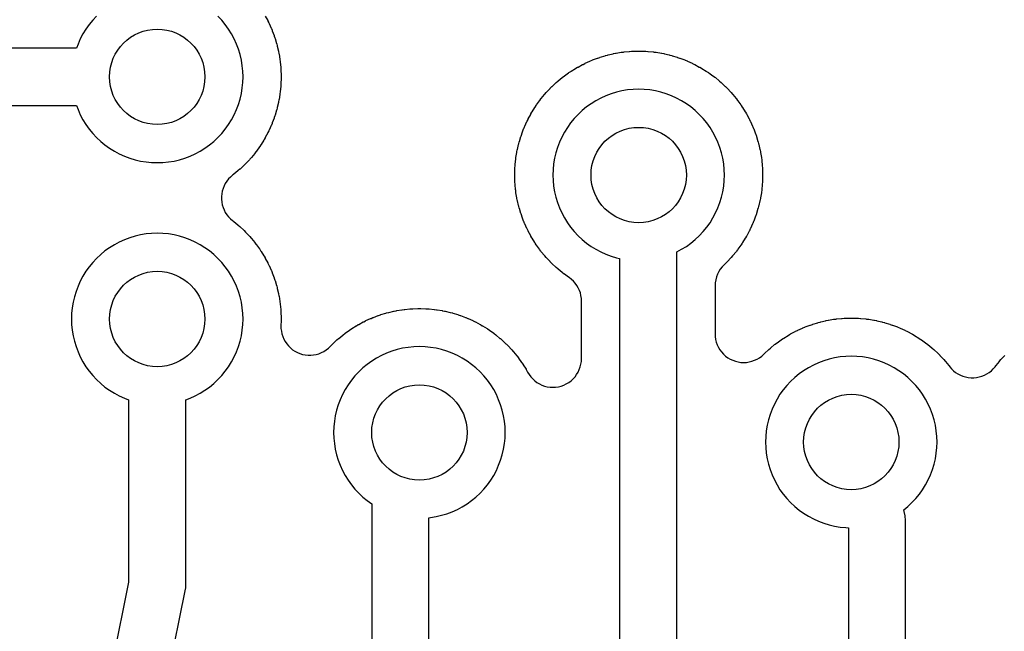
# Model space of a CAD drawing. Header units: millimetres. Extents: x 0 to 200, y 0 to 150.
# Tile 12 of 36: x 48.21 to 58.53, y 24.04 to 30.45. Entities that reach past the tile are written whole.
import ezdxf

# ---------------------------------------------------------------- set-up
doc = ezdxf.new("R2010")
doc.units = ezdxf.units.MM
for name, color, linetype in [('COPPER_KEEP_ref', 8, 'Continuous'), ('COPPER_REMOVE', 3, 'Continuous'), ('DRILL_1.0', 4, 'Continuous')]:
    doc.layers.add(name, color=color, linetype=linetype)

msp = doc.modelspace()

# ---------------------------------------------------------------- linework, layer by layer
at = {"layer": 'COPPER_KEEP_ref'}
for points in [[(49.014, 30.489), (48.973, 30.446), (48.936, 30.401), (48.902, 30.353), (48.871, 30.303), (48.843, 30.251), (48.819, 30.197), (48.802, 30.153), (47.4, 30.153)], [(47.7, 29.553), (48.802, 29.553), (48.819, 29.509), (48.843, 29.455), (48.871, 29.403), (48.902, 29.353), (48.936, 29.305), (48.973, 29.26), (49.014, 29.217), (49.057, 29.176), (49.102, 29.139), (49.15, 29.105), (49.2, 29.074), (49.252, 29.046), (49.306, 29.022), (49.361, 29.001), (49.417, 28.984), (49.474, 28.97), (49.533, 28.961), (49.591, 28.955), (49.65, 28.953), (49.709, 28.955), (49.767, 28.961), (49.826, 28.97), (49.883, 28.984), (49.939, 29.001), (49.994, 29.022), (50.048, 29.046), (50.1, 29.074), (50.15, 29.105), (50.198, 29.139), (50.243, 29.176), (50.286, 29.217), (50.327, 29.26), (50.364, 29.305), (50.398, 29.353), (50.429, 29.403), (50.457, 29.455), (50.481, 29.509), (50.502, 29.564), (50.519, 29.62), (50.533, 29.677), (50.542, 29.736), (50.548, 29.794), (50.55, 29.853), (50.548, 29.912), (50.542, 29.97), (50.533, 30.029), (50.519, 30.086), (50.502, 30.142), (50.481, 30.197), (50.457, 30.251), (50.429, 30.303), (50.398, 30.353), (50.364, 30.401), (50.327, 30.446), (50.286, 30.489)], [(50.783, 30.489), (50.809, 30.442), (50.811, 30.437), (50.82, 30.418), (50.823, 30.414), (50.845, 30.365), (50.847, 30.36), (50.855, 30.341), (50.857, 30.336), (50.876, 30.285), (50.877, 30.281), (50.884, 30.261), (50.886, 30.256), (50.901, 30.204), (50.903, 30.2), (50.908, 30.179), (50.909, 30.174), (50.922, 30.122), (50.923, 30.117), (50.927, 30.096), (50.928, 30.091), (50.937, 30.038), (50.937, 30.033), (50.94, 30.012), (50.941, 30.007), (50.946, 29.954), (50.946, 29.949), (50.948, 29.927), (50.948, 29.922), (50.95, 29.869), (50.95, 29.864), (50.95, 29.842), (50.95, 29.837), (50.948, 29.784), (50.948, 29.779), (50.946, 29.757), (50.946, 29.752), (50.941, 29.699), (50.94, 29.694), (50.937, 29.673), (50.937, 29.668), (50.928, 29.615), (50.927, 29.61), (50.923, 29.589), (50.922, 29.584), (50.909, 29.532), (50.908, 29.527), (50.903, 29.506), (50.901, 29.502), (50.886, 29.45), (50.884, 29.445), (50.877, 29.425), (50.876, 29.421), (50.857, 29.37), (50.855, 29.365), (50.847, 29.346), (50.845, 29.341), (50.823, 29.292), (50.82, 29.288), (50.811, 29.269), (50.809, 29.264), (50.783, 29.217), (50.781, 29.212), (50.77, 29.194), (50.768, 29.19), (50.739, 29.144), (50.737, 29.14), (50.725, 29.122), (50.722, 29.118), (50.691, 29.074), (50.688, 29.07), (50.675, 29.053), (50.672, 29.049), (50.637, 29.008), (50.634, 29.004), (50.62, 28.988), (50.617, 28.984), (50.58, 28.945), (50.577, 28.941), (50.562, 28.926), (50.558, 28.923), (50.519, 28.886), (50.515, 28.883), (50.499, 28.869), (50.495, 28.866), (50.454, 28.831), (50.45, 28.828), (50.44, 28.821), (50.418, 28.802), (50.398, 28.782), (50.38, 28.759), (50.364, 28.735), (50.351, 28.709), (50.34, 28.682), (50.332, 28.655), (50.326, 28.626), (50.323, 28.597), (50.323, 28.569), (50.326, 28.54), (50.332, 28.511), (50.34, 28.484), (50.351, 28.457), (50.364, 28.431), (50.38, 28.407), (50.398, 28.384), (50.418, 28.364), (50.44, 28.345), (50.45, 28.338), (50.454, 28.335), (50.495, 28.3), (50.499, 28.297), (50.515, 28.283), (50.519, 28.28), (50.558, 28.243), (50.562, 28.24), (50.577, 28.225), (50.58, 28.221), (50.617, 28.182), (50.62, 28.178), (50.634, 28.162), (50.637, 28.158), (50.672, 28.117), (50.675, 28.113), (50.688, 28.096), (50.691, 28.092), (50.722, 28.048), (50.725, 28.044), (50.737, 28.026), (50.739, 28.022), (50.768, 27.976), (50.77, 27.972), (50.781, 27.954), (50.783, 27.949), (50.809, 27.902), (50.811, 27.897), (50.82, 27.878), (50.823, 27.874), (50.845, 27.825), (50.847, 27.82), (50.855, 27.801), (50.857, 27.796), (50.876, 27.745), (50.877, 27.741), (50.884, 27.721), (50.886, 27.716), (50.901, 27.664), (50.903, 27.66), (50.908, 27.639), (50.909, 27.634), (50.922, 27.582), (50.923, 27.577), (50.927, 27.556), (50.928, 27.551), (50.937, 27.498), (50.937, 27.493), (50.94, 27.472), (50.941, 27.467), (50.946, 27.414), (50.946, 27.409), (50.948, 27.387), (50.948, 27.382), (50.95, 27.329), (50.95, 27.324), (50.95, 27.302), (50.95, 27.297), (50.948, 27.242), (50.948, 27.213), (50.952, 27.185), (50.958, 27.156), (50.966, 27.128), (50.978, 27.102), (50.992, 27.076), (51.008, 27.052), (51.027, 27.03), (51.047, 27.009), (51.07, 26.991), (51.094, 26.975), (51.12, 26.961), (51.146, 26.95), (51.174, 26.942), (51.203, 26.936), (51.232, 26.933), (51.261, 26.933), (51.29, 26.936), (51.318, 26.941), (51.346, 26.949), (51.373, 26.96), (51.399, 26.973), (51.423, 26.989), (51.446, 27.007), (51.467, 27.028), (51.47, 27.031), (51.473, 27.035), (51.488, 27.05), (51.492, 27.053), (51.531, 27.09), (51.535, 27.093), (51.551, 27.107), (51.555, 27.11), (51.596, 27.145), (51.6, 27.148), (51.617, 27.161), (51.621, 27.164), (51.665, 27.195), (51.669, 27.198), (51.687, 27.21), (51.691, 27.212), (51.737, 27.241), (51.741, 27.243), (51.759, 27.254), (51.764, 27.256), (51.811, 27.282), (51.816, 27.284), (51.835, 27.293), (51.839, 27.296), (51.888, 27.318), (51.893, 27.32), (51.912, 27.328), (51.917, 27.33), (51.968, 27.349), (51.972, 27.35), (51.992, 27.357), (51.997, 27.359), (52.049, 27.374), (52.053, 27.376), (52.074, 27.381), (52.079, 27.382), (52.131, 27.395), (52.136, 27.396), (52.157, 27.4), (52.162, 27.401), (52.215, 27.41), (52.22, 27.41), (52.241, 27.413), (52.246, 27.414), (52.299, 27.419), (52.304, 27.419), (52.326, 27.421), (52.331, 27.421), (52.384, 27.423), (52.389, 27.423), (52.411, 27.423), (52.416, 27.423), (52.469, 27.421), (52.474, 27.421), (52.496, 27.419), (52.501, 27.419), (52.554, 27.414), (52.559, 27.413), (52.58, 27.41), (52.585, 27.41), (52.638, 27.401), (52.643, 27.4), (52.664, 27.396), (52.669, 27.395), (52.721, 27.382), (52.726, 27.381), (52.747, 27.376), (52.751, 27.374), (52.803, 27.359), (52.808, 27.357), (52.828, 27.35), (52.832, 27.349), (52.883, 27.33), (52.888, 27.328), (52.907, 27.32), (52.912, 27.318), (52.961, 27.296), (52.965, 27.293), (52.984, 27.284), (52.989, 27.282), (53.036, 27.256), (53.041, 27.254), (53.059, 27.243), (53.063, 27.241), (53.109, 27.212), (53.113, 27.21), (53.131, 27.198), (53.135, 27.195), (53.179, 27.164), (53.183, 27.161), (53.2, 27.148), (53.204, 27.145), (53.245, 27.11), (53.249, 27.107), (53.265, 27.093), (53.269, 27.09), (53.308, 27.053), (53.312, 27.05), (53.327, 27.035), (53.33, 27.031), (53.367, 26.992), (53.37, 26.988), (53.384, 26.972), (53.387, 26.968), (53.422, 26.927), (53.425, 26.923), (53.438, 26.906), (53.441, 26.902), (53.472, 26.858), (53.475, 26.854), (53.487, 26.836), (53.489, 26.832), (53.518, 26.786), (53.52, 26.782), (53.531, 26.764), (53.533, 26.759), (53.535, 26.756), (53.551, 26.73), (53.568, 26.707), (53.588, 26.685), (53.61, 26.665), (53.633, 26.647), (53.659, 26.632), (53.685, 26.62), (53.713, 26.61), (53.741, 26.603), (53.771, 26.598), (53.8, 26.597), (53.829, 26.598), (53.859, 26.603), (53.887, 26.61), (53.915, 26.62), (53.941, 26.632), (53.967, 26.647), (53.99, 26.665), (54.012, 26.685), (54.032, 26.707), (54.049, 26.73), (54.065, 26.756), (54.077, 26.782), (54.087, 26.81), (54.094, 26.838), (54.099, 26.868), (54.1, 26.897), (54.1, 27.5), (54.099, 27.529), (54.094, 27.558), (54.088, 27.586), (54.078, 27.613), (54.066, 27.64), (54.051, 27.665), (54.034, 27.688), (54.015, 27.71), (53.994, 27.729), (53.971, 27.747), (53.965, 27.751), (53.921, 27.782), (53.917, 27.785), (53.9, 27.798), (53.896, 27.801), (53.855, 27.836), (53.851, 27.839), (53.835, 27.853), (53.831, 27.856), (53.792, 27.893), (53.788, 27.896), (53.773, 27.911), (53.77, 27.915), (53.733, 27.954), (53.73, 27.958), (53.716, 27.974), (53.713, 27.978), (53.678, 28.019), (53.675, 28.023), (53.662, 28.04), (53.659, 28.044), (53.628, 28.088), (53.625, 28.092), (53.613, 28.11), (53.611, 28.114), (53.582, 28.16), (53.58, 28.164), (53.569, 28.182), (53.567, 28.187), (53.541, 28.234), (53.539, 28.239), (53.53, 28.258), (53.527, 28.262), (53.505, 28.311), (53.503, 28.316), (53.495, 28.335), (53.493, 28.34), (53.474, 28.391), (53.473, 28.395), (53.466, 28.415), (53.464, 28.42), (53.449, 28.472), (53.447, 28.476), (53.442, 28.497), (53.441, 28.502), (53.428, 28.554), (53.427, 28.559), (53.423, 28.58), (53.422, 28.585), (53.413, 28.638), (53.413, 28.643), (53.41, 28.664), (53.409, 28.669), (53.404, 28.722), (53.404, 28.727), (53.402, 28.749), (53.402, 28.754), (53.4, 28.807), (53.4, 28.812), (53.4, 28.834), (53.4, 28.839), (53.402, 28.892), (53.402, 28.897), (53.404, 28.919), (53.404, 28.924), (53.409, 28.977), (53.41, 28.982), (53.413, 29.003), (53.413, 29.008), (53.422, 29.061), (53.423, 29.066), (53.427, 29.087), (53.428, 29.092), (53.441, 29.144), (53.442, 29.149), (53.447, 29.17), (53.449, 29.174), (53.464, 29.226), (53.466, 29.231), (53.473, 29.251), (53.474, 29.255), (53.493, 29.306), (53.495, 29.311), (53.503, 29.33), (53.505, 29.335), (53.527, 29.384), (53.53, 29.388), (53.539, 29.407), (53.541, 29.412), (53.567, 29.459), (53.569, 29.464), (53.58, 29.482), (53.582, 29.486), (53.611, 29.532), (53.613, 29.536), (53.625, 29.554), (53.628, 29.558), (53.659, 29.602), (53.662, 29.606), (53.675, 29.623), (53.678, 29.627), (53.713, 29.668), (53.716, 29.672), (53.73, 29.688), (53.733, 29.692), (53.77, 29.731), (53.773, 29.735), (53.788, 29.75), (53.792, 29.753), (53.831, 29.79), (53.835, 29.793), (53.851, 29.807), (53.855, 29.81), (53.896, 29.845), (53.9, 29.848), (53.917, 29.861), (53.921, 29.864), (53.965, 29.895), (53.969, 29.898), (53.987, 29.91), (53.991, 29.912), (54.037, 29.941), (54.041, 29.943), (54.059, 29.954), (54.064, 29.956), (54.111, 29.982), (54.116, 29.984), (54.135, 29.993), (54.139, 29.996), (54.188, 30.018), (54.193, 30.02), (54.212, 30.028), (54.217, 30.03), (54.268, 30.049), (54.272, 30.05), (54.292, 30.057), (54.297, 30.059), (54.349, 30.074), (54.353, 30.076), (54.374, 30.081), (54.379, 30.082), (54.431, 30.095), (54.436, 30.096), (54.457, 30.1), (54.462, 30.101), (54.515, 30.11), (54.52, 30.11), (54.541, 30.113), (54.546, 30.114), (54.599, 30.119), (54.604, 30.119), (54.626, 30.121), (54.631, 30.121), (54.684, 30.123), (54.689, 30.123), (54.711, 30.123), (54.716, 30.123), (54.769, 30.121), (54.774, 30.121), (54.796, 30.119), (54.801, 30.119), (54.854, 30.114), (54.859, 30.113), (54.88, 30.11), (54.885, 30.11), (54.938, 30.101), (54.943, 30.1), (54.964, 30.096), (54.969, 30.095), (55.021, 30.082), (55.026, 30.081), (55.047, 30.076), (55.051, 30.074), (55.103, 30.059), (55.108, 30.057), (55.128, 30.05), (55.132, 30.049), (55.183, 30.03), (55.188, 30.028), (55.207, 30.02), (55.212, 30.018), (55.261, 29.996), (55.265, 29.993), (55.284, 29.984), (55.289, 29.982), (55.336, 29.956), (55.341, 29.954), (55.359, 29.943), (55.363, 29.941), (55.409, 29.912), (55.413, 29.91), (55.431, 29.898), (55.435, 29.895), (55.479, 29.864), (55.483, 29.861), (55.5, 29.848), (55.504, 29.845), (55.545, 29.81), (55.549, 29.807), (55.565, 29.793), (55.569, 29.79), (55.608, 29.753), (55.612, 29.75), (55.627, 29.735), (55.63, 29.731), (55.667, 29.692), (55.67, 29.688), (55.684, 29.672), (55.687, 29.668), (55.722, 29.627), (55.725, 29.623), (55.738, 29.606), (55.741, 29.602), (55.772, 29.558), (55.775, 29.554), (55.787, 29.536), (55.789, 29.532), (55.818, 29.486), (55.82, 29.482), (55.831, 29.464), (55.833, 29.459), (55.859, 29.412), (55.861, 29.407), (55.87, 29.388), (55.873, 29.384), (55.895, 29.335), (55.897, 29.33), (55.905, 29.311), (55.907, 29.306), (55.926, 29.255), (55.927, 29.251), (55.934, 29.231), (55.936, 29.226), (55.951, 29.174), (55.953, 29.17), (55.958, 29.149), (55.959, 29.144), (55.972, 29.092), (55.973, 29.087), (55.977, 29.066), (55.978, 29.061), (55.987, 29.008), (55.987, 29.003), (55.99, 28.982), (55.991, 28.977), (55.996, 28.924), (55.996, 28.919), (55.998, 28.897), (55.998, 28.892), (56, 28.839), (56, 28.834), (56, 28.812), (56, 28.807), (55.998, 28.754), (55.998, 28.749), (55.996, 28.727), (55.996, 28.722), (55.991, 28.669), (55.99, 28.664), (55.987, 28.643), (55.987, 28.638), (55.978, 28.585), (55.977, 28.58), (55.973, 28.559), (55.972, 28.554), (55.959, 28.502), (55.958, 28.497), (55.953, 28.476), (55.951, 28.472), (55.936, 28.42), (55.934, 28.415), (55.927, 28.395), (55.926, 28.391), (55.907, 28.34), (55.905, 28.335), (55.897, 28.316), (55.895, 28.311), (55.873, 28.262), (55.87, 28.258), (55.861, 28.239), (55.859, 28.234), (55.833, 28.187), (55.831, 28.182), (55.82, 28.164), (55.818, 28.16), (55.789, 28.114), (55.787, 28.11), (55.775, 28.092), (55.772, 28.088), (55.741, 28.044), (55.738, 28.04), (55.725, 28.023), (55.722, 28.019), (55.687, 27.978), (55.684, 27.974), (55.67, 27.958), (55.667, 27.954), (55.63, 27.915), (55.627, 27.911), (55.612, 27.896), (55.608, 27.893), (55.597, 27.882), (55.575, 27.86), (55.556, 27.836), (55.54, 27.81), (55.526, 27.783), (55.516, 27.754), (55.508, 27.724), (55.503, 27.694), (55.502, 27.663), (55.501, 27.157), (55.503, 27.128), (55.507, 27.098), (55.514, 27.07), (55.524, 27.042), (55.537, 27.015), (55.552, 26.99), (55.569, 26.967), (55.589, 26.945), (55.611, 26.925), (55.635, 26.907), (55.66, 26.892), (55.687, 26.88), (55.714, 26.87), (55.743, 26.863), (55.772, 26.858), (55.801, 26.857), (55.831, 26.858), (55.86, 26.863), (55.888, 26.87), (55.916, 26.88), (55.943, 26.892), (55.968, 26.907), (55.992, 26.925), (56.014, 26.945), (56.018, 26.95), (56.022, 26.953), (56.061, 26.99), (56.065, 26.993), (56.081, 27.007), (56.085, 27.01), (56.126, 27.045), (56.13, 27.048), (56.147, 27.061), (56.151, 27.064), (56.195, 27.095), (56.199, 27.098), (56.217, 27.11), (56.221, 27.112), (56.267, 27.141), (56.271, 27.143), (56.289, 27.154), (56.294, 27.156), (56.341, 27.182), (56.346, 27.184), (56.365, 27.193), (56.369, 27.196), (56.418, 27.218), (56.423, 27.22), (56.442, 27.228), (56.447, 27.23), (56.498, 27.249), (56.502, 27.25), (56.522, 27.257), (56.527, 27.259), (56.579, 27.274), (56.583, 27.276), (56.604, 27.281), (56.609, 27.282), (56.661, 27.295), (56.666, 27.296), (56.687, 27.3), (56.692, 27.301), (56.745, 27.31), (56.75, 27.31), (56.771, 27.313), (56.776, 27.314), (56.829, 27.319), (56.834, 27.319), (56.856, 27.321), (56.861, 27.321), (56.914, 27.323), (56.919, 27.323), (56.941, 27.323), (56.946, 27.323), (56.999, 27.321), (57.004, 27.321), (57.026, 27.319), (57.031, 27.319), (57.084, 27.314), (57.089, 27.313), (57.11, 27.31), (57.115, 27.31), (57.168, 27.301), (57.173, 27.3), (57.194, 27.296), (57.199, 27.295), (57.251, 27.282), (57.256, 27.281), (57.277, 27.276), (57.281, 27.274), (57.333, 27.259), (57.338, 27.257), (57.358, 27.25), (57.362, 27.249), (57.413, 27.23), (57.418, 27.228), (57.437, 27.22), (57.442, 27.218), (57.491, 27.196), (57.495, 27.193), (57.514, 27.184), (57.519, 27.182), (57.566, 27.156), (57.571, 27.154), (57.589, 27.143), (57.593, 27.141), (57.639, 27.112), (57.643, 27.11), (57.661, 27.098), (57.665, 27.095), (57.709, 27.064), (57.713, 27.061), (57.73, 27.048), (57.734, 27.045), (57.775, 27.01), (57.779, 27.007), (57.795, 26.993), (57.799, 26.99), (57.838, 26.953), (57.842, 26.95), (57.857, 26.935), (57.86, 26.931), (57.897, 26.892), (57.9, 26.888), (57.914, 26.872), (57.917, 26.868), (57.952, 26.827), (57.955, 26.823), (57.962, 26.813), (57.981, 26.791), (58.001, 26.771), (58.024, 26.753), (58.048, 26.737), (58.074, 26.724), (58.101, 26.713), (58.128, 26.705), (58.157, 26.699), (58.186, 26.696), (58.214, 26.696), (58.243, 26.699), (58.272, 26.705), (58.299, 26.713), (58.326, 26.724), (58.352, 26.737), (58.376, 26.753), (58.399, 26.771), (58.419, 26.791), (58.438, 26.813), (58.445, 26.823), (58.448, 26.827), (58.483, 26.868), (58.486, 26.872), (58.5, 26.888), (58.503, 26.892), (58.54, 26.931)], [(55.1, 23.6), (55.1, 28), (55.099, 28.016), (55.15, 28.044), (55.2, 28.075), (55.248, 28.109), (55.293, 28.146), (55.336, 28.187), (55.377, 28.23), (55.414, 28.275), (55.448, 28.323), (55.479, 28.373), (55.507, 28.425), (55.531, 28.479), (55.552, 28.534), (55.569, 28.59), (55.583, 28.647), (55.592, 28.706), (55.598, 28.764), (55.6, 28.823), (55.598, 28.882), (55.592, 28.94), (55.583, 28.999), (55.569, 29.056), (55.552, 29.112), (55.531, 29.167), (55.507, 29.221), (55.479, 29.273), (55.448, 29.323), (55.414, 29.371), (55.377, 29.416), (55.336, 29.459), (55.293, 29.5), (55.248, 29.537), (55.2, 29.571), (55.15, 29.602), (55.098, 29.63), (55.044, 29.654), (54.989, 29.675), (54.933, 29.692), (54.876, 29.706), (54.817, 29.715), (54.759, 29.721), (54.7, 29.723), (54.641, 29.721), (54.583, 29.715), (54.524, 29.706), (54.467, 29.692), (54.411, 29.675), (54.356, 29.654), (54.302, 29.63), (54.25, 29.602), (54.2, 29.571), (54.152, 29.537), (54.107, 29.5), (54.064, 29.459), (54.023, 29.416), (53.986, 29.371), (53.952, 29.323), (53.921, 29.273), (53.893, 29.221), (53.869, 29.167), (53.848, 29.112), (53.831, 29.056), (53.817, 28.999), (53.808, 28.94), (53.802, 28.882), (53.8, 28.823), (53.802, 28.764), (53.808, 28.706), (53.817, 28.647), (53.831, 28.59), (53.848, 28.534), (53.869, 28.479), (53.893, 28.425), (53.921, 28.373), (53.952, 28.323), (53.986, 28.275), (54.023, 28.23), (54.064, 28.187), (54.107, 28.146), (54.152, 28.109), (54.2, 28.075), (54.25, 28.044), (54.302, 28.016), (54.356, 27.992), (54.411, 27.971), (54.467, 27.954), (54.5, 27.946), (54.5, 23.736)], [(49.772, 23.615), (49.944, 24.463), (49.949, 24.493), (49.95, 24.523), (49.95, 26.465), (49.994, 26.482), (50.048, 26.506), (50.1, 26.534), (50.15, 26.565), (50.198, 26.599), (50.243, 26.636), (50.286, 26.677), (50.327, 26.72), (50.364, 26.765), (50.398, 26.813), (50.429, 26.863), (50.457, 26.915), (50.481, 26.969), (50.502, 27.024), (50.519, 27.08), (50.533, 27.137), (50.542, 27.196), (50.548, 27.254), (50.55, 27.313), (50.548, 27.372), (50.542, 27.43), (50.533, 27.489), (50.519, 27.546), (50.502, 27.602), (50.481, 27.657), (50.457, 27.711), (50.429, 27.763), (50.398, 27.813), (50.364, 27.861), (50.327, 27.906), (50.286, 27.949), (50.243, 27.99), (50.198, 28.027), (50.15, 28.061), (50.1, 28.092), (50.048, 28.12), (49.994, 28.144), (49.939, 28.165), (49.883, 28.182), (49.826, 28.196), (49.767, 28.205), (49.709, 28.211), (49.65, 28.213), (49.591, 28.211), (49.533, 28.205), (49.474, 28.196), (49.417, 28.182), (49.361, 28.165), (49.306, 28.144), (49.252, 28.12), (49.2, 28.092), (49.15, 28.061), (49.102, 28.027), (49.057, 27.99), (49.014, 27.949), (48.973, 27.906), (48.936, 27.861), (48.902, 27.813), (48.871, 27.763), (48.843, 27.711), (48.819, 27.657), (48.798, 27.602), (48.781, 27.546), (48.767, 27.489), (48.758, 27.43), (48.752, 27.372), (48.75, 27.313), (48.752, 27.254), (48.758, 27.196), (48.767, 27.137), (48.781, 27.08), (48.798, 27.024), (48.819, 26.969), (48.843, 26.915), (48.871, 26.863), (48.902, 26.813), (48.936, 26.765), (48.973, 26.72), (49.014, 26.677), (49.057, 26.636), (49.102, 26.599), (49.15, 26.565), (49.2, 26.534), (49.252, 26.506), (49.306, 26.482), (49.35, 26.465), (49.35, 24.553), (49.184, 23.734)], [(52.5, 23.6), (52.5, 25.229), (52.517, 25.231), (52.576, 25.24), (52.633, 25.254), (52.689, 25.271), (52.744, 25.292), (52.798, 25.316), (52.85, 25.344), (52.9, 25.375), (52.948, 25.409), (52.993, 25.446), (53.036, 25.487), (53.077, 25.53), (53.114, 25.575), (53.148, 25.623), (53.179, 25.673), (53.207, 25.725), (53.231, 25.779), (53.252, 25.834), (53.269, 25.89), (53.283, 25.947), (53.292, 26.006), (53.298, 26.064), (53.3, 26.123), (53.298, 26.182), (53.292, 26.24), (53.283, 26.299), (53.269, 26.356), (53.252, 26.412), (53.231, 26.467), (53.207, 26.521), (53.179, 26.573), (53.148, 26.623), (53.114, 26.671), (53.077, 26.716), (53.036, 26.759), (52.993, 26.8), (52.948, 26.837), (52.9, 26.871), (52.85, 26.902), (52.798, 26.93), (52.744, 26.954), (52.689, 26.975), (52.633, 26.992), (52.576, 27.006), (52.517, 27.015), (52.459, 27.021), (52.4, 27.023), (52.341, 27.021), (52.283, 27.015), (52.224, 27.006), (52.167, 26.992), (52.111, 26.975), (52.056, 26.954), (52.002, 26.93), (51.95, 26.902), (51.9, 26.871), (51.852, 26.837), (51.807, 26.8), (51.764, 26.759), (51.723, 26.716), (51.686, 26.671), (51.652, 26.623), (51.621, 26.573), (51.593, 26.521), (51.569, 26.467), (51.548, 26.412), (51.531, 26.356), (51.517, 26.299), (51.508, 26.24), (51.502, 26.182), (51.5, 26.123), (51.502, 26.064), (51.508, 26.006), (51.517, 25.947), (51.531, 25.89), (51.548, 25.834), (51.569, 25.779), (51.593, 25.725), (51.621, 25.673), (51.652, 25.623), (51.686, 25.575), (51.723, 25.53), (51.764, 25.487), (51.807, 25.446), (51.852, 25.409), (51.9, 25.375), (51.9, 25.375), (51.9, 23.741)], [(57.5, 23.6), (57.5, 25.2), (57.496, 25.247), (57.485, 25.294), (57.48, 25.31), (57.523, 25.346), (57.566, 25.387), (57.607, 25.43), (57.644, 25.475), (57.678, 25.523), (57.709, 25.573), (57.737, 25.625), (57.761, 25.679), (57.782, 25.734), (57.799, 25.79), (57.813, 25.847), (57.822, 25.906), (57.828, 25.964), (57.83, 26.023), (57.828, 26.082), (57.822, 26.14), (57.813, 26.199), (57.799, 26.256), (57.782, 26.312), (57.761, 26.367), (57.737, 26.421), (57.709, 26.473), (57.678, 26.523), (57.644, 26.571), (57.607, 26.616), (57.566, 26.659), (57.523, 26.7), (57.478, 26.737), (57.43, 26.771), (57.38, 26.802), (57.328, 26.83), (57.274, 26.854), (57.219, 26.875), (57.163, 26.892), (57.106, 26.906), (57.047, 26.915), (56.989, 26.921), (56.93, 26.923), (56.871, 26.921), (56.813, 26.915), (56.754, 26.906), (56.697, 26.892), (56.641, 26.875), (56.586, 26.854), (56.532, 26.83), (56.48, 26.802), (56.43, 26.771), (56.382, 26.737), (56.337, 26.7), (56.294, 26.659), (56.253, 26.616), (56.216, 26.571), (56.182, 26.523), (56.151, 26.473), (56.123, 26.421), (56.099, 26.367), (56.078, 26.312), (56.061, 26.256), (56.047, 26.199), (56.038, 26.14), (56.032, 26.082), (56.03, 26.023), (56.032, 25.964), (56.038, 25.906), (56.047, 25.847), (56.061, 25.79), (56.078, 25.734), (56.099, 25.679), (56.123, 25.625), (56.151, 25.573), (56.182, 25.523), (56.216, 25.475), (56.253, 25.43), (56.294, 25.387), (56.337, 25.346), (56.382, 25.309), (56.43, 25.275), (56.48, 25.244), (56.532, 25.216), (56.586, 25.192), (56.641, 25.171), (56.697, 25.154), (56.754, 25.14), (56.813, 25.131), (56.871, 25.125), (56.9, 25.124), (56.9, 23.742)]]:
    msp.add_lwpolyline(points, dxfattribs=at)
at = {"layer": 'COPPER_REMOVE'}
for points in [[(49.014, 30.489), (48.973, 30.446), (48.936, 30.401), (48.902, 30.353), (48.871, 30.303), (48.843, 30.251), (48.819, 30.197), (48.802, 30.153), (47.4, 30.153)], [(47.7, 29.553), (48.802, 29.553), (48.819, 29.509), (48.843, 29.455), (48.871, 29.403), (48.902, 29.353), (48.936, 29.305), (48.973, 29.26), (49.014, 29.217), (49.057, 29.176), (49.102, 29.139), (49.15, 29.105), (49.2, 29.074), (49.252, 29.046), (49.306, 29.022), (49.361, 29.001), (49.417, 28.984), (49.474, 28.97), (49.533, 28.961), (49.591, 28.955), (49.65, 28.953), (49.709, 28.955), (49.767, 28.961), (49.826, 28.97), (49.883, 28.984), (49.939, 29.001), (49.994, 29.022), (50.048, 29.046), (50.1, 29.074), (50.15, 29.105), (50.198, 29.139), (50.243, 29.176), (50.286, 29.217), (50.327, 29.26), (50.364, 29.305), (50.398, 29.353), (50.429, 29.403), (50.457, 29.455), (50.481, 29.509), (50.502, 29.564), (50.519, 29.62), (50.533, 29.677), (50.542, 29.736), (50.548, 29.794), (50.55, 29.853), (50.548, 29.912), (50.542, 29.97), (50.533, 30.029), (50.519, 30.086), (50.502, 30.142), (50.481, 30.197), (50.457, 30.251), (50.429, 30.303), (50.398, 30.353), (50.364, 30.401), (50.327, 30.446), (50.286, 30.489)], [(50.783, 30.489), (50.809, 30.442), (50.811, 30.437), (50.82, 30.418), (50.823, 30.414), (50.845, 30.365), (50.847, 30.36), (50.855, 30.341), (50.857, 30.336), (50.876, 30.285), (50.877, 30.281), (50.884, 30.261), (50.886, 30.256), (50.901, 30.204), (50.903, 30.2), (50.908, 30.179), (50.909, 30.174), (50.922, 30.122), (50.923, 30.117), (50.927, 30.096), (50.928, 30.091), (50.937, 30.038), (50.937, 30.033), (50.94, 30.012), (50.941, 30.007), (50.946, 29.954), (50.946, 29.949), (50.948, 29.927), (50.948, 29.922), (50.95, 29.869), (50.95, 29.864), (50.95, 29.842), (50.95, 29.837), (50.948, 29.784), (50.948, 29.779), (50.946, 29.757), (50.946, 29.752), (50.941, 29.699), (50.94, 29.694), (50.937, 29.673), (50.937, 29.668), (50.928, 29.615), (50.927, 29.61), (50.923, 29.589), (50.922, 29.584), (50.909, 29.532), (50.908, 29.527), (50.903, 29.506), (50.901, 29.502), (50.886, 29.45), (50.884, 29.445), (50.877, 29.425), (50.876, 29.421), (50.857, 29.37), (50.855, 29.365), (50.847, 29.346), (50.845, 29.341), (50.823, 29.292), (50.82, 29.288), (50.811, 29.269), (50.809, 29.264), (50.783, 29.217), (50.781, 29.212), (50.77, 29.194), (50.768, 29.19), (50.739, 29.144), (50.737, 29.14), (50.725, 29.122), (50.722, 29.118), (50.691, 29.074), (50.688, 29.07), (50.675, 29.053), (50.672, 29.049), (50.637, 29.008), (50.634, 29.004), (50.62, 28.988), (50.617, 28.984), (50.58, 28.945), (50.577, 28.941), (50.562, 28.926), (50.558, 28.923), (50.519, 28.886), (50.515, 28.883), (50.499, 28.869), (50.495, 28.866), (50.454, 28.831), (50.45, 28.828), (50.44, 28.821), (50.418, 28.802), (50.398, 28.782), (50.38, 28.759), (50.364, 28.735), (50.351, 28.709), (50.34, 28.682), (50.332, 28.655), (50.326, 28.626), (50.323, 28.597), (50.323, 28.569), (50.326, 28.54), (50.332, 28.511), (50.34, 28.484), (50.351, 28.457), (50.364, 28.431), (50.38, 28.407), (50.398, 28.384), (50.418, 28.364), (50.44, 28.345), (50.45, 28.338), (50.454, 28.335), (50.495, 28.3), (50.499, 28.297), (50.515, 28.283), (50.519, 28.28), (50.558, 28.243), (50.562, 28.24), (50.577, 28.225), (50.58, 28.221), (50.617, 28.182), (50.62, 28.178), (50.634, 28.162), (50.637, 28.158), (50.672, 28.117), (50.675, 28.113), (50.688, 28.096), (50.691, 28.092), (50.722, 28.048), (50.725, 28.044), (50.737, 28.026), (50.739, 28.022), (50.768, 27.976), (50.77, 27.972), (50.781, 27.954), (50.783, 27.949), (50.809, 27.902), (50.811, 27.897), (50.82, 27.878), (50.823, 27.874), (50.845, 27.825), (50.847, 27.82), (50.855, 27.801), (50.857, 27.796), (50.876, 27.745), (50.877, 27.741), (50.884, 27.721), (50.886, 27.716), (50.901, 27.664), (50.903, 27.66), (50.908, 27.639), (50.909, 27.634), (50.922, 27.582), (50.923, 27.577), (50.927, 27.556), (50.928, 27.551), (50.937, 27.498), (50.937, 27.493), (50.94, 27.472), (50.941, 27.467), (50.946, 27.414), (50.946, 27.409), (50.948, 27.387), (50.948, 27.382), (50.95, 27.329), (50.95, 27.324), (50.95, 27.302), (50.95, 27.297), (50.948, 27.242), (50.948, 27.213), (50.952, 27.185), (50.958, 27.156), (50.966, 27.128), (50.978, 27.102), (50.992, 27.076), (51.008, 27.052), (51.027, 27.03), (51.047, 27.009), (51.07, 26.991), (51.094, 26.975), (51.12, 26.961), (51.146, 26.95), (51.174, 26.942), (51.203, 26.936), (51.232, 26.933), (51.261, 26.933), (51.29, 26.936), (51.318, 26.941), (51.346, 26.949), (51.373, 26.96), (51.399, 26.973), (51.423, 26.989), (51.446, 27.007), (51.467, 27.028), (51.47, 27.031), (51.473, 27.035), (51.488, 27.05), (51.492, 27.053), (51.531, 27.09), (51.535, 27.093), (51.551, 27.107), (51.555, 27.11), (51.596, 27.145), (51.6, 27.148), (51.617, 27.161), (51.621, 27.164), (51.665, 27.195), (51.669, 27.198), (51.687, 27.21), (51.691, 27.212), (51.737, 27.241), (51.741, 27.243), (51.759, 27.254), (51.764, 27.256), (51.811, 27.282), (51.816, 27.284), (51.835, 27.293), (51.839, 27.296), (51.888, 27.318), (51.893, 27.32), (51.912, 27.328), (51.917, 27.33), (51.968, 27.349), (51.972, 27.35), (51.992, 27.357), (51.997, 27.359), (52.049, 27.374), (52.053, 27.376), (52.074, 27.381), (52.079, 27.382), (52.131, 27.395), (52.136, 27.396), (52.157, 27.4), (52.162, 27.401), (52.215, 27.41), (52.22, 27.41), (52.241, 27.413), (52.246, 27.414), (52.299, 27.419), (52.304, 27.419), (52.326, 27.421), (52.331, 27.421), (52.384, 27.423), (52.389, 27.423), (52.411, 27.423), (52.416, 27.423), (52.469, 27.421), (52.474, 27.421), (52.496, 27.419), (52.501, 27.419), (52.554, 27.414), (52.559, 27.413), (52.58, 27.41), (52.585, 27.41), (52.638, 27.401), (52.643, 27.4), (52.664, 27.396), (52.669, 27.395), (52.721, 27.382), (52.726, 27.381), (52.747, 27.376), (52.751, 27.374), (52.803, 27.359), (52.808, 27.357), (52.828, 27.35), (52.832, 27.349), (52.883, 27.33), (52.888, 27.328), (52.907, 27.32), (52.912, 27.318), (52.961, 27.296), (52.965, 27.293), (52.984, 27.284), (52.989, 27.282), (53.036, 27.256), (53.041, 27.254), (53.059, 27.243), (53.063, 27.241), (53.109, 27.212), (53.113, 27.21), (53.131, 27.198), (53.135, 27.195), (53.179, 27.164), (53.183, 27.161), (53.2, 27.148), (53.204, 27.145), (53.245, 27.11), (53.249, 27.107), (53.265, 27.093), (53.269, 27.09), (53.308, 27.053), (53.312, 27.05), (53.327, 27.035), (53.33, 27.031), (53.367, 26.992), (53.37, 26.988), (53.384, 26.972), (53.387, 26.968), (53.422, 26.927), (53.425, 26.923), (53.438, 26.906), (53.441, 26.902), (53.472, 26.858), (53.475, 26.854), (53.487, 26.836), (53.489, 26.832), (53.518, 26.786), (53.52, 26.782), (53.531, 26.764), (53.533, 26.759), (53.535, 26.756), (53.551, 26.73), (53.568, 26.707), (53.588, 26.685), (53.61, 26.665), (53.633, 26.647), (53.659, 26.632), (53.685, 26.62), (53.713, 26.61), (53.741, 26.603), (53.771, 26.598), (53.8, 26.597), (53.829, 26.598), (53.859, 26.603), (53.887, 26.61), (53.915, 26.62), (53.941, 26.632), (53.967, 26.647), (53.99, 26.665), (54.012, 26.685), (54.032, 26.707), (54.049, 26.73), (54.065, 26.756), (54.077, 26.782), (54.087, 26.81), (54.094, 26.838), (54.099, 26.868), (54.1, 26.897), (54.1, 27.5), (54.099, 27.529), (54.094, 27.558), (54.088, 27.586), (54.078, 27.613), (54.066, 27.64), (54.051, 27.665), (54.034, 27.688), (54.015, 27.71), (53.994, 27.729), (53.971, 27.747), (53.965, 27.751), (53.921, 27.782), (53.917, 27.785), (53.9, 27.798), (53.896, 27.801), (53.855, 27.836), (53.851, 27.839), (53.835, 27.853), (53.831, 27.856), (53.792, 27.893), (53.788, 27.896), (53.773, 27.911), (53.77, 27.915), (53.733, 27.954), (53.73, 27.958), (53.716, 27.974), (53.713, 27.978), (53.678, 28.019), (53.675, 28.023), (53.662, 28.04), (53.659, 28.044), (53.628, 28.088), (53.625, 28.092), (53.613, 28.11), (53.611, 28.114), (53.582, 28.16), (53.58, 28.164), (53.569, 28.182), (53.567, 28.187), (53.541, 28.234), (53.539, 28.239), (53.53, 28.258), (53.527, 28.262), (53.505, 28.311), (53.503, 28.316), (53.495, 28.335), (53.493, 28.34), (53.474, 28.391), (53.473, 28.395), (53.466, 28.415), (53.464, 28.42), (53.449, 28.472), (53.447, 28.476), (53.442, 28.497), (53.441, 28.502), (53.428, 28.554), (53.427, 28.559), (53.423, 28.58), (53.422, 28.585), (53.413, 28.638), (53.413, 28.643), (53.41, 28.664), (53.409, 28.669), (53.404, 28.722), (53.404, 28.727), (53.402, 28.749), (53.402, 28.754), (53.4, 28.807), (53.4, 28.812), (53.4, 28.834), (53.4, 28.839), (53.402, 28.892), (53.402, 28.897), (53.404, 28.919), (53.404, 28.924), (53.409, 28.977), (53.41, 28.982), (53.413, 29.003), (53.413, 29.008), (53.422, 29.061), (53.423, 29.066), (53.427, 29.087), (53.428, 29.092), (53.441, 29.144), (53.442, 29.149), (53.447, 29.17), (53.449, 29.174), (53.464, 29.226), (53.466, 29.231), (53.473, 29.251), (53.474, 29.255), (53.493, 29.306), (53.495, 29.311), (53.503, 29.33), (53.505, 29.335), (53.527, 29.384), (53.53, 29.388), (53.539, 29.407), (53.541, 29.412), (53.567, 29.459), (53.569, 29.464), (53.58, 29.482), (53.582, 29.486), (53.611, 29.532), (53.613, 29.536), (53.625, 29.554), (53.628, 29.558), (53.659, 29.602), (53.662, 29.606), (53.675, 29.623), (53.678, 29.627), (53.713, 29.668), (53.716, 29.672), (53.73, 29.688), (53.733, 29.692), (53.77, 29.731), (53.773, 29.735), (53.788, 29.75), (53.792, 29.753), (53.831, 29.79), (53.835, 29.793), (53.851, 29.807), (53.855, 29.81), (53.896, 29.845), (53.9, 29.848), (53.917, 29.861), (53.921, 29.864), (53.965, 29.895), (53.969, 29.898), (53.987, 29.91), (53.991, 29.912), (54.037, 29.941), (54.041, 29.943), (54.059, 29.954), (54.064, 29.956), (54.111, 29.982), (54.116, 29.984), (54.135, 29.993), (54.139, 29.996), (54.188, 30.018), (54.193, 30.02), (54.212, 30.028), (54.217, 30.03), (54.268, 30.049), (54.272, 30.05), (54.292, 30.057), (54.297, 30.059), (54.349, 30.074), (54.353, 30.076), (54.374, 30.081), (54.379, 30.082), (54.431, 30.095), (54.436, 30.096), (54.457, 30.1), (54.462, 30.101), (54.515, 30.11), (54.52, 30.11), (54.541, 30.113), (54.546, 30.114), (54.599, 30.119), (54.604, 30.119), (54.626, 30.121), (54.631, 30.121), (54.684, 30.123), (54.689, 30.123), (54.711, 30.123), (54.716, 30.123), (54.769, 30.121), (54.774, 30.121), (54.796, 30.119), (54.801, 30.119), (54.854, 30.114), (54.859, 30.113), (54.88, 30.11), (54.885, 30.11), (54.938, 30.101), (54.943, 30.1), (54.964, 30.096), (54.969, 30.095), (55.021, 30.082), (55.026, 30.081), (55.047, 30.076), (55.051, 30.074), (55.103, 30.059), (55.108, 30.057), (55.128, 30.05), (55.132, 30.049), (55.183, 30.03), (55.188, 30.028), (55.207, 30.02), (55.212, 30.018), (55.261, 29.996), (55.265, 29.993), (55.284, 29.984), (55.289, 29.982), (55.336, 29.956), (55.341, 29.954), (55.359, 29.943), (55.363, 29.941), (55.409, 29.912), (55.413, 29.91), (55.431, 29.898), (55.435, 29.895), (55.479, 29.864), (55.483, 29.861), (55.5, 29.848), (55.504, 29.845), (55.545, 29.81), (55.549, 29.807), (55.565, 29.793), (55.569, 29.79), (55.608, 29.753), (55.612, 29.75), (55.627, 29.735), (55.63, 29.731), (55.667, 29.692), (55.67, 29.688), (55.684, 29.672), (55.687, 29.668), (55.722, 29.627), (55.725, 29.623), (55.738, 29.606), (55.741, 29.602), (55.772, 29.558), (55.775, 29.554), (55.787, 29.536), (55.789, 29.532), (55.818, 29.486), (55.82, 29.482), (55.831, 29.464), (55.833, 29.459), (55.859, 29.412), (55.861, 29.407), (55.87, 29.388), (55.873, 29.384), (55.895, 29.335), (55.897, 29.33), (55.905, 29.311), (55.907, 29.306), (55.926, 29.255), (55.927, 29.251), (55.934, 29.231), (55.936, 29.226), (55.951, 29.174), (55.953, 29.17), (55.958, 29.149), (55.959, 29.144), (55.972, 29.092), (55.973, 29.087), (55.977, 29.066), (55.978, 29.061), (55.987, 29.008), (55.987, 29.003), (55.99, 28.982), (55.991, 28.977), (55.996, 28.924), (55.996, 28.919), (55.998, 28.897), (55.998, 28.892), (56, 28.839), (56, 28.834), (56, 28.812), (56, 28.807), (55.998, 28.754), (55.998, 28.749), (55.996, 28.727), (55.996, 28.722), (55.991, 28.669), (55.99, 28.664), (55.987, 28.643), (55.987, 28.638), (55.978, 28.585), (55.977, 28.58), (55.973, 28.559), (55.972, 28.554), (55.959, 28.502), (55.958, 28.497), (55.953, 28.476), (55.951, 28.472), (55.936, 28.42), (55.934, 28.415), (55.927, 28.395), (55.926, 28.391), (55.907, 28.34), (55.905, 28.335), (55.897, 28.316), (55.895, 28.311), (55.873, 28.262), (55.87, 28.258), (55.861, 28.239), (55.859, 28.234), (55.833, 28.187), (55.831, 28.182), (55.82, 28.164), (55.818, 28.16), (55.789, 28.114), (55.787, 28.11), (55.775, 28.092), (55.772, 28.088), (55.741, 28.044), (55.738, 28.04), (55.725, 28.023), (55.722, 28.019), (55.687, 27.978), (55.684, 27.974), (55.67, 27.958), (55.667, 27.954), (55.63, 27.915), (55.627, 27.911), (55.612, 27.896), (55.608, 27.893), (55.597, 27.882), (55.575, 27.86), (55.556, 27.836), (55.54, 27.81), (55.526, 27.783), (55.516, 27.754), (55.508, 27.724), (55.503, 27.694), (55.502, 27.663), (55.501, 27.157), (55.503, 27.128), (55.507, 27.098), (55.514, 27.07), (55.524, 27.042), (55.537, 27.015), (55.552, 26.99), (55.569, 26.967), (55.589, 26.945), (55.611, 26.925), (55.635, 26.907), (55.66, 26.892), (55.687, 26.88), (55.714, 26.87), (55.743, 26.863), (55.772, 26.858), (55.801, 26.857), (55.831, 26.858), (55.86, 26.863), (55.888, 26.87), (55.916, 26.88), (55.943, 26.892), (55.968, 26.907), (55.992, 26.925), (56.014, 26.945), (56.018, 26.95), (56.022, 26.953), (56.061, 26.99), (56.065, 26.993), (56.081, 27.007), (56.085, 27.01), (56.126, 27.045), (56.13, 27.048), (56.147, 27.061), (56.151, 27.064), (56.195, 27.095), (56.199, 27.098), (56.217, 27.11), (56.221, 27.112), (56.267, 27.141), (56.271, 27.143), (56.289, 27.154), (56.294, 27.156), (56.341, 27.182), (56.346, 27.184), (56.365, 27.193), (56.369, 27.196), (56.418, 27.218), (56.423, 27.22), (56.442, 27.228), (56.447, 27.23), (56.498, 27.249), (56.502, 27.25), (56.522, 27.257), (56.527, 27.259), (56.579, 27.274), (56.583, 27.276), (56.604, 27.281), (56.609, 27.282), (56.661, 27.295), (56.666, 27.296), (56.687, 27.3), (56.692, 27.301), (56.745, 27.31), (56.75, 27.31), (56.771, 27.313), (56.776, 27.314), (56.829, 27.319), (56.834, 27.319), (56.856, 27.321), (56.861, 27.321), (56.914, 27.323), (56.919, 27.323), (56.941, 27.323), (56.946, 27.323), (56.999, 27.321), (57.004, 27.321), (57.026, 27.319), (57.031, 27.319), (57.084, 27.314), (57.089, 27.313), (57.11, 27.31), (57.115, 27.31), (57.168, 27.301), (57.173, 27.3), (57.194, 27.296), (57.199, 27.295), (57.251, 27.282), (57.256, 27.281), (57.277, 27.276), (57.281, 27.274), (57.333, 27.259), (57.338, 27.257), (57.358, 27.25), (57.362, 27.249), (57.413, 27.23), (57.418, 27.228), (57.437, 27.22), (57.442, 27.218), (57.491, 27.196), (57.495, 27.193), (57.514, 27.184), (57.519, 27.182), (57.566, 27.156), (57.571, 27.154), (57.589, 27.143), (57.593, 27.141), (57.639, 27.112), (57.643, 27.11), (57.661, 27.098), (57.665, 27.095), (57.709, 27.064), (57.713, 27.061), (57.73, 27.048), (57.734, 27.045), (57.775, 27.01), (57.779, 27.007), (57.795, 26.993), (57.799, 26.99), (57.838, 26.953), (57.842, 26.95), (57.857, 26.935), (57.86, 26.931), (57.897, 26.892), (57.9, 26.888), (57.914, 26.872), (57.917, 26.868), (57.952, 26.827), (57.955, 26.823), (57.962, 26.813), (57.981, 26.791), (58.001, 26.771), (58.024, 26.753), (58.048, 26.737), (58.074, 26.724), (58.101, 26.713), (58.128, 26.705), (58.157, 26.699), (58.186, 26.696), (58.214, 26.696), (58.243, 26.699), (58.272, 26.705), (58.299, 26.713), (58.326, 26.724), (58.352, 26.737), (58.376, 26.753), (58.399, 26.771), (58.419, 26.791), (58.438, 26.813), (58.445, 26.823), (58.448, 26.827), (58.483, 26.868), (58.486, 26.872), (58.5, 26.888), (58.503, 26.892), (58.54, 26.931)], [(55.1, 23.6), (55.1, 28), (55.099, 28.016), (55.15, 28.044), (55.2, 28.075), (55.248, 28.109), (55.293, 28.146), (55.336, 28.187), (55.377, 28.23), (55.414, 28.275), (55.448, 28.323), (55.479, 28.373), (55.507, 28.425), (55.531, 28.479), (55.552, 28.534), (55.569, 28.59), (55.583, 28.647), (55.592, 28.706), (55.598, 28.764), (55.6, 28.823), (55.598, 28.882), (55.592, 28.94), (55.583, 28.999), (55.569, 29.056), (55.552, 29.112), (55.531, 29.167), (55.507, 29.221), (55.479, 29.273), (55.448, 29.323), (55.414, 29.371), (55.377, 29.416), (55.336, 29.459), (55.293, 29.5), (55.248, 29.537), (55.2, 29.571), (55.15, 29.602), (55.098, 29.63), (55.044, 29.654), (54.989, 29.675), (54.933, 29.692), (54.876, 29.706), (54.817, 29.715), (54.759, 29.721), (54.7, 29.723), (54.641, 29.721), (54.583, 29.715), (54.524, 29.706), (54.467, 29.692), (54.411, 29.675), (54.356, 29.654), (54.302, 29.63), (54.25, 29.602), (54.2, 29.571), (54.152, 29.537), (54.107, 29.5), (54.064, 29.459), (54.023, 29.416), (53.986, 29.371), (53.952, 29.323), (53.921, 29.273), (53.893, 29.221), (53.869, 29.167), (53.848, 29.112), (53.831, 29.056), (53.817, 28.999), (53.808, 28.94), (53.802, 28.882), (53.8, 28.823), (53.802, 28.764), (53.808, 28.706), (53.817, 28.647), (53.831, 28.59), (53.848, 28.534), (53.869, 28.479), (53.893, 28.425), (53.921, 28.373), (53.952, 28.323), (53.986, 28.275), (54.023, 28.23), (54.064, 28.187), (54.107, 28.146), (54.152, 28.109), (54.2, 28.075), (54.25, 28.044), (54.302, 28.016), (54.356, 27.992), (54.411, 27.971), (54.467, 27.954), (54.5, 27.946), (54.5, 23.736)], [(49.772, 23.615), (49.944, 24.463), (49.949, 24.493), (49.95, 24.523), (49.95, 26.465), (49.994, 26.482), (50.048, 26.506), (50.1, 26.534), (50.15, 26.565), (50.198, 26.599), (50.243, 26.636), (50.286, 26.677), (50.327, 26.72), (50.364, 26.765), (50.398, 26.813), (50.429, 26.863), (50.457, 26.915), (50.481, 26.969), (50.502, 27.024), (50.519, 27.08), (50.533, 27.137), (50.542, 27.196), (50.548, 27.254), (50.55, 27.313), (50.548, 27.372), (50.542, 27.43), (50.533, 27.489), (50.519, 27.546), (50.502, 27.602), (50.481, 27.657), (50.457, 27.711), (50.429, 27.763), (50.398, 27.813), (50.364, 27.861), (50.327, 27.906), (50.286, 27.949), (50.243, 27.99), (50.198, 28.027), (50.15, 28.061), (50.1, 28.092), (50.048, 28.12), (49.994, 28.144), (49.939, 28.165), (49.883, 28.182), (49.826, 28.196), (49.767, 28.205), (49.709, 28.211), (49.65, 28.213), (49.591, 28.211), (49.533, 28.205), (49.474, 28.196), (49.417, 28.182), (49.361, 28.165), (49.306, 28.144), (49.252, 28.12), (49.2, 28.092), (49.15, 28.061), (49.102, 28.027), (49.057, 27.99), (49.014, 27.949), (48.973, 27.906), (48.936, 27.861), (48.902, 27.813), (48.871, 27.763), (48.843, 27.711), (48.819, 27.657), (48.798, 27.602), (48.781, 27.546), (48.767, 27.489), (48.758, 27.43), (48.752, 27.372), (48.75, 27.313), (48.752, 27.254), (48.758, 27.196), (48.767, 27.137), (48.781, 27.08), (48.798, 27.024), (48.819, 26.969), (48.843, 26.915), (48.871, 26.863), (48.902, 26.813), (48.936, 26.765), (48.973, 26.72), (49.014, 26.677), (49.057, 26.636), (49.102, 26.599), (49.15, 26.565), (49.2, 26.534), (49.252, 26.506), (49.306, 26.482), (49.35, 26.465), (49.35, 24.553), (49.184, 23.734)], [(52.5, 23.6), (52.5, 25.229), (52.517, 25.231), (52.576, 25.24), (52.633, 25.254), (52.689, 25.271), (52.744, 25.292), (52.798, 25.316), (52.85, 25.344), (52.9, 25.375), (52.948, 25.409), (52.993, 25.446), (53.036, 25.487), (53.077, 25.53), (53.114, 25.575), (53.148, 25.623), (53.179, 25.673), (53.207, 25.725), (53.231, 25.779), (53.252, 25.834), (53.269, 25.89), (53.283, 25.947), (53.292, 26.006), (53.298, 26.064), (53.3, 26.123), (53.298, 26.182), (53.292, 26.24), (53.283, 26.299), (53.269, 26.356), (53.252, 26.412), (53.231, 26.467), (53.207, 26.521), (53.179, 26.573), (53.148, 26.623), (53.114, 26.671), (53.077, 26.716), (53.036, 26.759), (52.993, 26.8), (52.948, 26.837), (52.9, 26.871), (52.85, 26.902), (52.798, 26.93), (52.744, 26.954), (52.689, 26.975), (52.633, 26.992), (52.576, 27.006), (52.517, 27.015), (52.459, 27.021), (52.4, 27.023), (52.341, 27.021), (52.283, 27.015), (52.224, 27.006), (52.167, 26.992), (52.111, 26.975), (52.056, 26.954), (52.002, 26.93), (51.95, 26.902), (51.9, 26.871), (51.852, 26.837), (51.807, 26.8), (51.764, 26.759), (51.723, 26.716), (51.686, 26.671), (51.652, 26.623), (51.621, 26.573), (51.593, 26.521), (51.569, 26.467), (51.548, 26.412), (51.531, 26.356), (51.517, 26.299), (51.508, 26.24), (51.502, 26.182), (51.5, 26.123), (51.502, 26.064), (51.508, 26.006), (51.517, 25.947), (51.531, 25.89), (51.548, 25.834), (51.569, 25.779), (51.593, 25.725), (51.621, 25.673), (51.652, 25.623), (51.686, 25.575), (51.723, 25.53), (51.764, 25.487), (51.807, 25.446), (51.852, 25.409), (51.9, 25.375), (51.9, 25.375), (51.9, 23.741)], [(57.5, 23.6), (57.5, 25.2), (57.496, 25.247), (57.485, 25.294), (57.48, 25.31), (57.523, 25.346), (57.566, 25.387), (57.607, 25.43), (57.644, 25.475), (57.678, 25.523), (57.709, 25.573), (57.737, 25.625), (57.761, 25.679), (57.782, 25.734), (57.799, 25.79), (57.813, 25.847), (57.822, 25.906), (57.828, 25.964), (57.83, 26.023), (57.828, 26.082), (57.822, 26.14), (57.813, 26.199), (57.799, 26.256), (57.782, 26.312), (57.761, 26.367), (57.737, 26.421), (57.709, 26.473), (57.678, 26.523), (57.644, 26.571), (57.607, 26.616), (57.566, 26.659), (57.523, 26.7), (57.478, 26.737), (57.43, 26.771), (57.38, 26.802), (57.328, 26.83), (57.274, 26.854), (57.219, 26.875), (57.163, 26.892), (57.106, 26.906), (57.047, 26.915), (56.989, 26.921), (56.93, 26.923), (56.871, 26.921), (56.813, 26.915), (56.754, 26.906), (56.697, 26.892), (56.641, 26.875), (56.586, 26.854), (56.532, 26.83), (56.48, 26.802), (56.43, 26.771), (56.382, 26.737), (56.337, 26.7), (56.294, 26.659), (56.253, 26.616), (56.216, 26.571), (56.182, 26.523), (56.151, 26.473), (56.123, 26.421), (56.099, 26.367), (56.078, 26.312), (56.061, 26.256), (56.047, 26.199), (56.038, 26.14), (56.032, 26.082), (56.03, 26.023), (56.032, 25.964), (56.038, 25.906), (56.047, 25.847), (56.061, 25.79), (56.078, 25.734), (56.099, 25.679), (56.123, 25.625), (56.151, 25.573), (56.182, 25.523), (56.216, 25.475), (56.253, 25.43), (56.294, 25.387), (56.337, 25.346), (56.382, 25.309), (56.43, 25.275), (56.48, 25.244), (56.532, 25.216), (56.586, 25.192), (56.641, 25.171), (56.697, 25.154), (56.754, 25.14), (56.813, 25.131), (56.871, 25.125), (56.9, 25.124), (56.9, 23.742)]]:
    msp.add_lwpolyline(points, dxfattribs=at)
at = {"layer": 'DRILL_1.0'}
for centre in [(49.65, 29.853), (54.7, 28.823), (49.65, 27.313), (52.4, 26.123), (56.93, 26.023)]:
    msp.add_circle(centre, 0.5, dxfattribs=at)

doc.saveas('drawing.dxf')
